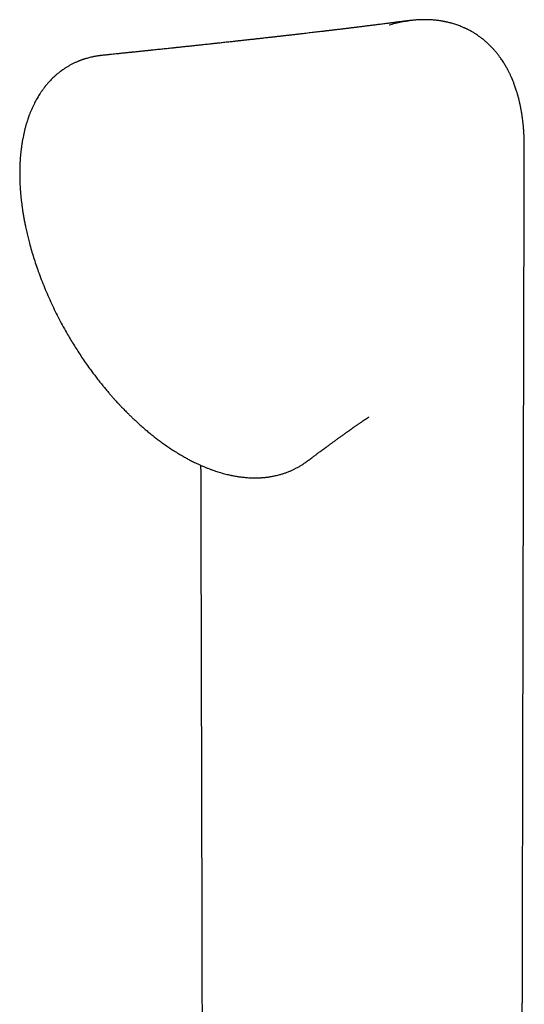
# Model space of a CAD drawing. Header units: millimetres. Extents: x 8 to 869, y 12 to 873.
# Tile 9 of 24: x 505 to 544, y 334 to 410. Entities that reach past the tile are written whole.
import ezdxf

# ---------------------------------------------------------------- set-up
doc = ezdxf.new("R2010")
doc.units = ezdxf.units.MM

msp = doc.modelspace()

# ---------------------------------------------------------------- linework, layer by layer
at = {"color": 7, "linetype": 'Continuous', "lineweight": 30}
for p, q in [((511.663, 407.11), (511.667, 407.11)), ((544.37, 399.997), (544.37, 400.08)), ((532.314, 379.073), (532.321, 379.078)), ((527.52, 375.632), (527.514, 375.627))]:
    msp.add_line(p, q, dxfattribs=at)
for points, knots in [([(540.316, 408.94), (540.305, 408.946), (540.254, 408.976), (540.167, 409.024), (540.059, 409.081), (539.965, 409.128), (539.887, 409.167), (539.824, 409.197), (539.762, 409.226), (539.686, 409.26), (539.579, 409.306), (539.446, 409.361), (539.295, 409.419), (539.137, 409.476), (538.976, 409.529), (538.826, 409.575), (538.689, 409.613), (538.568, 409.645), (538.454, 409.673), (538.359, 409.694), (538.284, 409.71), (538.221, 409.723), (538.155, 409.736), (538.068, 409.753), (537.956, 409.772), (537.821, 409.793), (537.678, 409.812), (537.534, 409.829), (537.393, 409.843), (537.245, 409.855), (537.094, 409.865), (536.946, 409.871), (536.817, 409.875), (536.715, 409.876), (536.634, 409.876), (536.56, 409.876), (536.474, 409.874), (536.371, 409.872), (536.252, 409.867), (536.128, 409.861), (536.008, 409.853), (535.898, 409.844), (535.793, 409.835), (535.695, 409.826), (535.605, 409.817), (535.523, 409.807), (535.448, 409.799), (535.402, 409.793), (535.38, 409.79)], [0, 0, 0, 0, 0.007462, 0.035176, 0.059426, 0.080213, 0.097539, 0.111402, 0.121803, 0.138221, 0.160821, 0.191032, 0.223473, 0.256653, 0.290521, 0.324051, 0.349393, 0.374322, 0.398099, 0.418429, 0.431863, 0.443358, 0.456298, 0.471636, 0.494898, 0.522124, 0.55058, 0.578711, 0.606523, 0.634023, 0.666039, 0.696158, 0.721943, 0.743314, 0.756552, 0.770499, 0.787734, 0.808286, 0.832189, 0.859483, 0.882186, 0.904491, 0.924863, 0.94334, 0.959981, 0.974875, 0.988153, 1, 1, 1, 1]), ([(535.573, 409.819), (535.521, 409.812), (535.422, 409.799), (535.281, 409.781), (535.157, 409.764), (535.048, 409.75), (534.956, 409.738), (534.847, 409.724), (534.719, 409.708), (534.576, 409.689), (534.452, 409.673), (534.353, 409.66), (534.27, 409.65), (534.192, 409.64), (534.104, 409.628), (533.996, 409.615), (533.868, 409.598), (533.719, 409.579), (533.558, 409.559), (533.387, 409.537), (533.21, 409.515), (533.036, 409.493), (532.87, 409.472), (532.714, 409.452), (532.566, 409.434), (532.42, 409.415), (532.272, 409.397), (532.133, 409.38), (532.003, 409.363), (531.883, 409.349), (531.763, 409.334), (531.647, 409.319), (531.538, 409.306), (531.436, 409.293), (531.341, 409.282), (531.242, 409.27), (531.134, 409.256), (531.016, 409.242), (530.895, 409.227), (530.777, 409.213), (530.659, 409.199), (530.538, 409.184), (530.41, 409.168), (530.276, 409.152), (530.143, 409.136), (530.013, 409.12), (529.889, 409.105), (529.773, 409.091), (529.668, 409.079), (529.576, 409.068), (529.489, 409.057), (529.398, 409.046), (529.3, 409.035), (529.194, 409.022), (529.079, 409.008), (528.957, 408.994), (528.838, 408.98), (528.684, 408.962), (528.492, 408.939), (528.265, 408.912), (528.036, 408.885), (527.806, 408.858), (527.571, 408.831), (527.338, 408.804), (527.144, 408.781), (526.99, 408.763), (526.872, 408.75), (526.753, 408.736), (526.626, 408.721), (526.487, 408.705), (526.339, 408.688), (526.19, 408.671), (526.047, 408.655), (525.917, 408.64), (525.798, 408.626), (525.686, 408.613), (525.577, 408.601), (525.473, 408.589), (525.373, 408.578), (525.271, 408.566), (525.16, 408.554), (525.046, 408.541), (524.934, 408.528), (524.832, 408.517), (524.726, 408.505), (524.605, 408.491), (524.46, 408.475), (524.304, 408.457), (524.143, 408.439), (523.985, 408.421), (523.833, 408.404), (523.693, 408.389), (523.564, 408.374), (523.437, 408.36), (523.302, 408.345), (523.155, 408.329), (523.001, 408.312), (522.845, 408.295), (522.691, 408.278), (522.545, 408.262), (522.405, 408.246), (522.273, 408.232), (522.149, 408.218), (522.034, 408.205), (521.919, 408.193), (521.797, 408.179), (521.646, 408.163), (521.468, 408.143), (521.266, 408.121), (521.065, 408.1), (520.876, 408.079), (520.712, 408.061), (520.574, 408.046), (520.449, 408.033), (520.318, 408.019), (520.175, 408.003), (520.008, 407.985), (519.821, 407.965), (519.619, 407.943), (519.424, 407.922), (519.243, 407.903), (519.087, 407.886), (518.95, 407.872), (518.82, 407.858), (518.679, 407.843), (518.528, 407.827), (518.372, 407.81), (518.219, 407.794), (518.068, 407.778), (517.917, 407.762), (517.767, 407.746), (517.633, 407.732), (517.519, 407.72), (517.42, 407.709), (517.318, 407.698), (517.209, 407.687), (517.059, 407.671), (516.874, 407.652), (516.664, 407.629), (516.465, 407.608), (516.265, 407.588), (516.056, 407.566), (515.843, 407.543), (515.645, 407.523), (515.483, 407.506), (515.347, 407.492), (515.227, 407.479), (515.101, 407.466), (514.974, 407.453), (514.848, 407.439), (514.712, 407.425), (514.565, 407.41), (514.411, 407.394), (514.263, 407.379), (514.141, 407.366), (514.043, 407.356), (513.967, 407.348), (513.893, 407.34), (513.819, 407.333), (513.744, 407.325), (513.662, 407.316), (513.569, 407.307), (513.46, 407.295), (513.336, 407.283), (513.202, 407.269), (513.069, 407.255), (512.947, 407.242), (512.84, 407.231), (512.695, 407.216), (512.507, 407.197), (512.33, 407.179), (512.208, 407.166), (512.133, 407.158), (512.041, 407.149), (511.931, 407.138), (511.804, 407.125), (511.714, 407.115), (511.667, 407.111)], [0, 0, 0, 0, 0.006755, 0.012813, 0.018172, 0.022832, 0.026794, 0.030058, 0.037032, 0.043205, 0.048554, 0.053022, 0.055986, 0.059263, 0.063062, 0.067383, 0.073195, 0.079585, 0.086513, 0.09397, 0.101598, 0.10919, 0.116379, 0.123018, 0.129199, 0.135411, 0.141727, 0.148159, 0.1533, 0.158453, 0.163548, 0.168586, 0.173361, 0.177594, 0.18159, 0.185576, 0.190223, 0.195465, 0.200657, 0.205637, 0.21063, 0.215671, 0.221176, 0.227026, 0.232728, 0.238227, 0.243525, 0.248565, 0.253037, 0.256894, 0.260356, 0.264177, 0.268421, 0.272828, 0.2777, 0.283044, 0.288421, 0.292826, 0.302633, 0.312784, 0.321748, 0.331802, 0.341893, 0.351674, 0.36124, 0.366482, 0.371231, 0.376184, 0.381518, 0.387402, 0.393738, 0.400192, 0.406235, 0.411877, 0.416582, 0.42132, 0.426018, 0.430355, 0.434334, 0.438647, 0.443245, 0.448291, 0.45305, 0.457318, 0.461148, 0.466414, 0.472541, 0.479383, 0.486088, 0.492815, 0.499234, 0.505115, 0.510393, 0.515431, 0.5211, 0.527272, 0.533805, 0.540457, 0.546838, 0.553088, 0.558755, 0.564404, 0.569583, 0.574217, 0.578802, 0.583901, 0.589413, 0.597617, 0.606155, 0.614696, 0.622621, 0.629815, 0.635001, 0.639908, 0.64531, 0.651275, 0.657607, 0.666068, 0.674582, 0.682743, 0.690258, 0.697082, 0.701995, 0.707279, 0.71316, 0.719427, 0.726008, 0.732407, 0.738497, 0.744657, 0.750995, 0.75702, 0.76125, 0.765112, 0.769226, 0.773729, 0.778517, 0.787709, 0.796575, 0.804523, 0.812214, 0.821169, 0.830189, 0.838385, 0.845518, 0.850043, 0.855051, 0.860316, 0.865491, 0.870576, 0.875764, 0.882157, 0.888557, 0.894623, 0.90027, 0.903547, 0.906588, 0.909581, 0.912587, 0.915605, 0.918774, 0.922542, 0.926946, 0.932172, 0.937683, 0.943296, 0.948318, 0.952649, 0.95629, 0.966007, 0.975498, 0.977843, 0.980876, 0.984628, 0.989098, 0.994286, 1, 1, 1, 1]), ([(533.896, 409.474), (534.057, 409.519), (534.377, 409.607), (534.855, 409.707), (535.188, 409.768), (535.363, 409.787), (535.381, 409.789)], [0, 0, 0, 0, 0.32705, 0.647955, 0.963022, 1, 1, 1, 1]), ([(544.371, 400.08), (544.371, 400.109), (544.371, 400.184), (544.37, 400.296), (544.368, 400.411), (544.366, 400.509), (544.363, 400.599), (544.36, 400.703), (544.355, 400.82), (544.35, 400.946), (544.344, 401.057), (544.338, 401.158), (544.331, 401.253), (544.324, 401.353), (544.316, 401.464), (544.305, 401.593), (544.288, 401.771), (544.266, 401.976), (544.241, 402.182), (544.218, 402.35), (544.197, 402.494), (544.174, 402.642), (544.147, 402.803), (544.12, 402.951), (544.095, 403.081), (544.072, 403.192), (544.048, 403.309), (544.022, 403.427), (543.997, 403.536), (543.974, 403.629), (543.954, 403.709), (543.936, 403.78), (543.917, 403.852), (543.897, 403.927), (543.875, 404.007), (543.851, 404.092), (543.824, 404.185), (543.791, 404.292), (543.75, 404.423), (543.702, 404.57), (543.649, 404.72), (543.599, 404.859), (543.55, 404.986), (543.509, 405.091), (543.475, 405.175), (543.447, 405.241), (543.42, 405.305), (543.393, 405.368), (543.363, 405.435), (543.329, 405.51), (543.289, 405.597), (543.244, 405.693), (543.195, 405.793), (543.145, 405.889), (543.1, 405.977), (543.057, 406.058), (543.017, 406.13), (542.979, 406.198), (542.942, 406.262), (542.894, 406.345), (542.83, 406.452), (542.745, 406.587), (542.651, 406.73), (542.543, 406.888), (542.422, 407.055), (542.281, 407.238), (542.135, 407.415), (541.987, 407.585), (541.846, 407.736), (541.704, 407.881), (541.555, 408.025), (541.387, 408.177), (541.212, 408.324), (541.027, 408.47), (540.847, 408.602), (540.695, 408.705), (540.584, 408.778), (540.505, 408.828), (540.422, 408.878), (540.363, 408.914), (540.328, 408.933), (540.325, 408.935)], [0, 0, 0, 0, 0.00795, 0.020472, 0.031085, 0.03992, 0.048245, 0.056429, 0.069016, 0.080824, 0.091422, 0.100285, 0.109223, 0.118244, 0.128464, 0.140742, 0.154939, 0.178958, 0.199294, 0.213898, 0.227319, 0.241075, 0.256739, 0.274013, 0.284248, 0.295071, 0.306633, 0.318788, 0.329806, 0.339029, 0.346694, 0.353649, 0.360414, 0.36823, 0.376264, 0.384768, 0.393861, 0.404639, 0.417344, 0.434223, 0.449883, 0.46426, 0.477722, 0.490157, 0.497588, 0.504523, 0.511344, 0.518112, 0.524936, 0.533265, 0.542502, 0.553329, 0.564893, 0.57576, 0.585769, 0.594496, 0.603107, 0.610493, 0.617852, 0.625221, 0.639329, 0.655487, 0.673207, 0.690937, 0.713237, 0.735789, 0.760666, 0.782887, 0.804306, 0.823191, 0.844654, 0.867107, 0.892132, 0.91393, 0.938908, 0.959703, 0.969599, 0.979019, 0.988123, 0.998881, 1, 1, 1, 1]), ([(511.67, 407.111), (511.658, 407.11), (511.631, 407.107), (511.587, 407.102), (511.529, 407.095), (511.459, 407.085), (511.374, 407.074), (511.278, 407.059), (511.176, 407.042), (511.072, 407.024), (510.971, 407.004), (510.846, 406.977), (510.701, 406.944), (510.539, 406.901), (510.411, 406.864), (510.317, 406.835), (510.256, 406.816), (510.205, 406.799), (510.163, 406.785), (510.13, 406.774), (510.097, 406.762), (510.054, 406.747), (509.993, 406.725), (509.923, 406.698), (509.844, 406.667), (509.758, 406.632), (509.664, 406.591), (509.564, 406.546), (509.463, 406.499), (509.36, 406.448), (509.257, 406.395), (509.157, 406.34), (509.06, 406.285), (508.966, 406.23), (508.871, 406.172), (508.779, 406.113), (508.693, 406.055), (508.618, 406.004), (508.562, 405.965), (508.523, 405.936), (508.495, 405.916), (508.465, 405.894), (508.429, 405.867), (508.385, 405.833), (508.328, 405.789), (508.262, 405.736), (508.191, 405.678), (508.121, 405.619), (508.025, 405.535), (507.907, 405.428), (507.772, 405.297), (507.655, 405.177), (507.554, 405.069), (507.469, 404.974), (507.394, 404.887), (507.33, 404.811), (507.276, 404.745), (507.233, 404.691), (507.194, 404.642), (507.153, 404.589), (507.105, 404.524), (507.05, 404.451), (506.994, 404.371), (506.937, 404.289), (506.879, 404.204), (506.81, 404.1), (506.73, 403.972), (506.638, 403.818), (506.544, 403.653), (506.464, 403.505), (506.4, 403.379), (506.349, 403.278), (506.299, 403.173), (506.248, 403.064), (506.198, 402.952), (506.15, 402.84), (506.104, 402.73), (506.063, 402.628), (506.028, 402.536), (505.999, 402.459), (505.976, 402.396), (505.959, 402.35), (505.946, 402.315), (505.935, 402.282), (505.921, 402.242), (505.903, 402.191), (505.883, 402.13), (505.859, 402.059), (505.834, 401.978), (505.807, 401.892), (505.779, 401.801), (505.753, 401.71), (505.712, 401.565), (505.66, 401.368), (505.6, 401.12), (505.548, 400.88), (505.5, 400.638), (505.455, 400.384), (505.412, 400.107), (505.376, 399.837), (505.347, 399.576), (505.323, 399.331), (505.303, 399.073), (505.286, 398.804), (505.275, 398.534), (505.268, 398.27), (505.265, 398.012), (505.267, 397.76), (505.271, 397.516), (505.279, 397.29), (505.288, 397.08), (505.298, 396.897), (505.308, 396.739), (505.318, 396.605), (505.328, 396.478), (505.339, 396.352), (505.351, 396.22), (505.367, 396.054), (505.389, 395.848), (505.419, 395.601), (505.454, 395.338), (505.494, 395.062), (505.54, 394.771), (505.593, 394.464), (505.653, 394.144), (505.725, 393.786), (505.811, 393.396), (505.911, 392.974), (506.03, 392.508), (506.171, 391.999), (506.337, 391.447), (506.515, 390.899), (506.714, 390.328), (506.936, 389.731), (507.185, 389.109), (507.449, 388.489), (507.727, 387.873), (508.019, 387.264), (508.325, 386.661), (508.644, 386.064), (508.948, 385.523), (509.234, 385.037), (509.501, 384.601), (509.778, 384.164), (510.069, 383.722), (510.372, 383.278), (510.653, 382.882), (510.908, 382.534), (511.133, 382.234), (511.364, 381.936), (511.595, 381.643), (511.821, 381.366), (512.034, 381.11), (512.231, 380.878), (512.413, 380.669), (512.579, 380.482), (512.729, 380.316), (512.844, 380.191), (512.931, 380.097), (513, 380.023), (513.08, 379.938), (513.172, 379.841), (513.278, 379.732), (513.396, 379.61), (513.528, 379.476), (513.679, 379.325), (513.852, 379.155), (514.048, 378.967), (514.26, 378.768), (514.489, 378.558), (514.735, 378.338), (514.999, 378.11), (515.28, 377.874), (515.568, 377.641), (515.861, 377.411), (516.16, 377.187), (516.473, 376.96), (516.801, 376.732), (517.144, 376.505), (517.503, 376.278), (517.747, 376.135), (517.872, 376.061)], [0, 0, 0, 0, 0.001011, 0.002391, 0.004143, 0.006572, 0.009481, 0.012871, 0.016652, 0.020398, 0.024056, 0.027624, 0.033931, 0.039927, 0.045609, 0.048253, 0.050551, 0.052496, 0.054089, 0.055328, 0.056246, 0.057955, 0.060247, 0.063123, 0.066034, 0.069368, 0.073122, 0.077085, 0.081119, 0.085222, 0.089397, 0.093643, 0.097517, 0.101449, 0.105439, 0.109488, 0.11331, 0.116561, 0.11924, 0.120638, 0.121808, 0.123003, 0.124599, 0.126602, 0.129011, 0.132327, 0.135679, 0.138938, 0.142106, 0.149275, 0.155911, 0.162008, 0.16699, 0.171479, 0.175452, 0.178909, 0.181849, 0.184274, 0.186072, 0.188373, 0.19118, 0.194418, 0.197758, 0.201164, 0.204635, 0.208172, 0.213863, 0.219819, 0.226129, 0.232787, 0.236373, 0.24005, 0.243817, 0.247672, 0.251614, 0.255621, 0.259331, 0.262927, 0.266016, 0.2686, 0.270679, 0.272254, 0.273183, 0.274152, 0.275468, 0.27713, 0.279139, 0.281495, 0.284033, 0.286873, 0.289787, 0.292656, 0.295479, 0.303409, 0.310961, 0.318138, 0.325038, 0.332385, 0.340331, 0.348876, 0.355329, 0.362082, 0.369125, 0.376443, 0.3838, 0.390765, 0.397331, 0.404098, 0.410392, 0.416216, 0.421571, 0.42646, 0.430178, 0.433573, 0.436675, 0.439827, 0.443132, 0.446591, 0.452339, 0.458469, 0.464985, 0.471692, 0.47877, 0.486219, 0.494007, 0.501832, 0.511978, 0.522004, 0.531927, 0.545069, 0.558057, 0.570907, 0.583726, 0.598346, 0.61303, 0.627728, 0.642374, 0.656961, 0.671512, 0.686049, 0.700591, 0.711465, 0.722376, 0.733498, 0.744885, 0.756511, 0.768344, 0.776413, 0.784566, 0.79281, 0.801126, 0.809044, 0.816379, 0.823134, 0.829276, 0.834845, 0.839842, 0.844266, 0.846269, 0.848475, 0.85109, 0.854115, 0.857553, 0.861403, 0.865667, 0.870342, 0.876065, 0.882296, 0.889029, 0.896257, 0.903981, 0.9122, 0.920915, 0.930131, 0.938838, 0.947956, 0.957492, 0.967453, 0.977849, 0.988693, 1, 1, 1, 1]), ([(544.16, 302.735), (544.16, 302.857), (544.16, 303.098), (544.161, 303.45), (544.161, 303.783), (544.162, 304.096), (544.163, 304.388), (544.163, 304.663), (544.164, 304.92), (544.164, 305.159), (544.164, 305.378), (544.165, 305.576), (544.165, 305.755), (544.165, 305.913), (544.166, 306.051), (544.166, 306.171), (544.166, 306.282), (544.166, 306.392), (544.166, 306.506), (544.167, 306.626), (544.167, 306.751), (544.167, 306.921), (544.168, 307.139), (544.168, 307.409), (544.169, 307.695), (544.169, 307.995), (544.17, 308.31), (544.17, 308.639), (544.171, 308.976), (544.172, 309.317), (544.172, 309.658), (544.174, 310.518), (544.176, 311.354), (544.177, 312.167), (544.178, 312.439), (544.178, 312.711), (544.179, 312.978), (544.179, 313.232), (544.18, 313.467), (544.18, 313.684), (544.18, 313.884), (544.181, 314.061), (544.181, 314.217), (544.181, 314.352), (544.181, 314.473), (544.182, 314.581), (544.182, 314.681), (544.182, 314.783), (544.182, 314.895), (544.182, 315.03), (544.183, 315.188), (544.183, 315.371), (544.184, 315.573), (544.184, 315.796), (544.184, 316.037), (544.185, 316.298), (544.186, 316.732), (544.187, 317.326), (544.188, 318.058), (544.19, 318.762), (544.191, 319.437), (544.192, 320.093), (544.193, 320.73), (544.195, 321.348), (544.196, 321.938), (544.197, 322.499), (544.198, 323.034), (544.199, 323.558), (544.2, 324.072), (544.201, 324.517), (544.202, 324.899), (544.202, 325.221), (544.203, 325.548), (544.204, 325.881), (544.204, 326.219), (544.205, 326.567), (544.206, 326.929), (544.207, 327.331), (544.207, 327.775), (544.208, 328.264), (544.209, 328.682), (544.21, 329.021), (544.21, 329.276), (544.211, 329.533), (544.211, 329.785), (544.212, 330.035), (544.212, 330.279), (544.213, 330.514), (544.213, 330.726), (544.214, 330.918), (544.214, 331.077), (544.214, 331.208), (544.215, 331.312), (544.215, 331.405), (544.215, 331.493), (544.215, 331.601), (544.215, 331.74), (544.216, 331.914), (544.216, 332.109), (544.217, 332.325), (544.217, 332.563), (544.218, 332.822), (544.218, 333.1), (544.219, 333.392), (544.219, 333.693), (544.22, 333.999), (544.221, 334.309), (544.221, 334.686), (544.222, 335.131), (544.223, 335.646), (544.224, 336.09), (544.225, 336.462), (544.226, 336.757), (544.226, 337.055), (544.227, 337.352), (544.228, 337.638), (544.228, 337.907), (544.229, 338.165), (544.229, 338.409), (544.23, 338.638), (544.23, 338.844), (544.23, 339.027), (544.231, 339.168), (544.231, 339.275), (544.231, 339.361), (544.231, 339.458), (544.232, 339.567), (544.232, 339.704), (544.232, 339.872), (544.233, 340.074), (544.233, 340.279), (544.233, 340.482), (544.234, 340.68), (544.234, 340.885), (544.235, 341.091), (544.235, 341.292), (544.236, 341.49), (544.236, 341.763), (544.237, 342.105), (544.238, 342.511), (544.239, 342.897), (544.239, 343.263), (544.24, 343.607), (544.241, 343.93), (544.241, 344.232), (544.242, 344.518), (544.243, 344.793), (544.243, 345.056), (544.244, 345.309), (544.244, 345.548), (544.245, 345.775), (544.245, 345.988), (544.246, 346.193), (544.246, 346.398), (544.246, 346.617), (544.247, 346.858), (544.248, 347.123), (544.248, 347.389), (544.249, 347.652), (544.249, 347.907), (544.25, 348.168), (544.251, 348.664), (544.252, 349.4), (544.254, 350.222), (544.256, 350.897), (544.257, 351.413), (544.258, 351.917), (544.259, 352.404), (544.26, 352.871), (544.261, 353.32), (544.262, 353.752), (544.263, 354.174), (544.264, 354.591), (544.265, 355.005), (544.266, 355.419), (544.267, 355.839), (544.267, 356.272), (544.268, 356.722), (544.27, 357.188), (544.271, 357.718), (544.272, 358.314), (544.274, 358.975), (544.275, 359.512), (544.276, 359.915), (544.276, 360.175), (544.277, 360.42), (544.277, 360.649), (544.278, 360.861), (544.278, 361.049), (544.279, 361.212), (544.279, 361.354), (544.279, 361.487), (544.279, 361.617), (544.28, 361.752), (544.28, 361.898), (544.28, 362.075), (544.281, 362.287), (544.282, 362.537), (544.282, 362.805), (544.283, 363.085), (544.283, 363.376), (544.284, 363.676), (544.285, 363.989), (544.286, 364.311), (544.286, 364.634), (544.287, 364.956), (544.288, 365.46), (544.29, 366.143), (544.291, 366.86), (544.293, 367.428), (544.294, 367.849), (544.295, 368.266), (544.295, 368.625), (544.296, 368.921), (544.297, 369.151), (544.297, 369.365), (544.298, 369.562), (544.298, 369.732), (544.298, 369.878), (544.299, 370.001), (544.299, 370.113), (544.299, 370.215), (544.299, 370.308), (544.3, 370.396), (544.3, 370.487), (544.3, 370.6), (544.3, 370.74), (544.301, 370.909), (544.301, 371.098), (544.302, 371.309), (544.302, 371.541), (544.303, 371.794), (544.303, 372.067), (544.304, 372.354), (544.305, 372.646), (544.306, 372.961), (544.306, 373.297), (544.307, 373.651), (544.308, 374.038), (544.309, 374.453), (544.31, 374.892), (544.311, 375.31), (544.312, 375.71), (544.313, 376.138), (544.314, 376.596), (544.315, 377.083), (544.316, 377.548), (544.317, 377.997), (544.318, 378.434), (544.32, 378.879), (544.321, 379.334), (544.322, 379.803), (544.323, 380.29), (544.324, 380.795), (544.325, 381.318), (544.327, 381.855), (544.328, 382.398), (544.329, 382.938), (544.331, 383.528), (544.332, 384.166), (544.334, 384.714), (544.335, 385.113), (544.335, 385.362), (544.336, 385.597), (544.336, 385.832), (544.337, 386.063), (544.337, 386.29), (544.338, 386.496), (544.338, 386.692), (544.339, 386.889), (544.339, 387.112), (544.34, 387.361), (544.341, 387.64), (544.341, 387.935), (544.342, 388.235), (544.343, 388.539), (544.344, 388.848), (544.345, 389.176), (544.345, 389.523), (544.346, 389.89), (544.347, 390.277), (544.348, 390.683), (544.349, 391.03), (544.35, 391.313), (544.35, 391.526), (544.351, 391.744), (544.351, 391.966), (544.352, 392.186), (544.353, 392.408), (544.353, 392.622), (544.354, 392.824), (544.354, 393.002), (544.354, 393.142), (544.355, 393.248), (544.355, 393.325), (544.355, 393.392), (544.355, 393.448), (544.355, 393.502), (544.355, 393.567), (544.356, 393.649), (544.356, 393.751), (544.356, 393.87), (544.357, 394.014), (544.357, 394.185), (544.358, 394.386), (544.358, 394.61), (544.359, 394.856), (544.359, 395.123), (544.36, 395.41), (544.361, 395.718), (544.362, 396.048), (544.363, 396.402), (544.364, 396.78), (544.365, 397.183), (544.366, 397.609), (544.367, 398.057), (544.368, 398.525), (544.369, 399.012), (544.37, 399.504), (544.371, 399.835), (544.372, 399.997)], [0, 0, 0, 0, 0.0037665, 0.0074411, 0.0108493, 0.0140585, 0.0170687, 0.0198799, 0.0225433, 0.0249993, 0.0272481, 0.0292896, 0.0311237, 0.0327506, 0.03417, 0.0353821, 0.0364604, 0.0375848, 0.0387635, 0.0399964, 0.0412835, 0.0426249, 0.045225, 0.0480075, 0.0509724, 0.0540357, 0.057272, 0.0606814, 0.0641775, 0.067681, 0.0711921, 0.0747105, 0.0941956, 0.0969915, 0.099792, 0.1025971, 0.1053841, 0.1080132, 0.1104187, 0.1126489, 0.1147038, 0.1165835, 0.1181137, 0.1195042, 0.1207549, 0.1218659, 0.1228381, 0.1238401, 0.1249953, 0.1263038, 0.1279869, 0.1298701, 0.1319536, 0.1342372, 0.136721, 0.1394051, 0.1422698, 0.1501082, 0.1577301, 0.1648741, 0.1718169, 0.1785582, 0.1851047, 0.1914636, 0.1976349, 0.2032817, 0.2087727, 0.2141564, 0.2194384, 0.2246237, 0.2278862, 0.2312009, 0.2345678, 0.2379869, 0.2414582, 0.2450071, 0.2487229, 0.2526138, 0.2574022, 0.2624315, 0.2677018, 0.27027, 0.2728918, 0.2755671, 0.2781984, 0.2806625, 0.2832986, 0.2857113, 0.2879004, 0.289866, 0.291608, 0.2928198, 0.2938936, 0.2948294, 0.2956771, 0.2966088, 0.2981776, 0.2999646, 0.3019697, 0.304193, 0.3066345, 0.3092943, 0.3121722, 0.3152179, 0.318315, 0.3214589, 0.3246497, 0.3278873, 0.3330696, 0.3383675, 0.3437812, 0.3467829, 0.349819, 0.3528896, 0.3559878, 0.3589545, 0.3617232, 0.3642937, 0.3668924, 0.3692513, 0.3713704, 0.3732497, 0.3748892, 0.3757031, 0.3765608, 0.3775519, 0.3786763, 0.379934, 0.3817825, 0.3838598, 0.3861656, 0.3880848, 0.3901379, 0.3922842, 0.3943993, 0.3964746, 0.39851, 0.4005056, 0.4048836, 0.4090567, 0.4130248, 0.416788, 0.4203462, 0.4236413, 0.4267387, 0.4296694, 0.4324724, 0.435201, 0.4377967, 0.4402595, 0.4425893, 0.4447861, 0.44685, 0.4488909, 0.4511259, 0.4536048, 0.4563276, 0.4592943, 0.4617964, 0.4644452, 0.4671497, 0.469872, 0.4797393, 0.4898331, 0.4952207, 0.50057, 0.5057483, 0.5107549, 0.5155898, 0.5201713, 0.5245898, 0.5289153, 0.5331779, 0.5374627, 0.5416822, 0.5459596, 0.5504097, 0.5550325, 0.559828, 0.5647816, 0.5714093, 0.5782053, 0.5851694, 0.587951, 0.5906487, 0.5931743, 0.5955276, 0.5977087, 0.5997175, 0.6013023, 0.6027605, 0.6040921, 0.6053827, 0.606775, 0.6082713, 0.6098715, 0.6122415, 0.6148081, 0.6175712, 0.6205309, 0.6234457, 0.6265289, 0.6297806, 0.6331206, 0.6364436, 0.6397492, 0.6430373, 0.65199, 0.6608109, 0.665172, 0.6695, 0.6737952, 0.6780452, 0.6805705, 0.6829308, 0.6851258, 0.6871556, 0.6890203, 0.6903856, 0.6916463, 0.6928025, 0.6938541, 0.6948012, 0.6956507, 0.6965672, 0.6976206, 0.6991388, 0.7008732, 0.7028239, 0.7049907, 0.7073738, 0.7099732, 0.7127888, 0.7158079, 0.7188282, 0.7217795, 0.7255398, 0.7291818, 0.7327054, 0.737458, 0.7419767, 0.7462613, 0.7503369, 0.7543279, 0.7594516, 0.7644591, 0.7693664, 0.7737907, 0.7782873, 0.7828562, 0.7875081, 0.7923274, 0.7973322, 0.8025225, 0.8078983, 0.8134596, 0.8190844, 0.8246429, 0.8301352, 0.8372837, 0.8443167, 0.8470263, 0.8495943, 0.8520076, 0.8542663, 0.8568267, 0.8591541, 0.8612486, 0.8631753, 0.865198, 0.8673447, 0.8700341, 0.8728958, 0.8759299, 0.8791363, 0.8821449, 0.8853135, 0.8886827, 0.8922533, 0.8960254, 0.8999989, 0.9041739, 0.9085504, 0.9107005, 0.9128962, 0.9151373, 0.917424, 0.9197417, 0.9219235, 0.9242598, 0.9263419, 0.9281695, 0.9297428, 0.9306504, 0.9314449, 0.9321263, 0.9326946, 0.9331939, 0.9337999, 0.9346747, 0.9357233, 0.9369457, 0.9383418, 0.940174, 0.9422389, 0.9445364, 0.9470667, 0.9498296, 0.9527698, 0.9559344, 0.9593236, 0.9629373, 0.9668475, 0.9709906, 0.9753666, 0.9799754, 0.9848173, 0.9897995, 0.9950064, 1, 1, 1, 1]), ([(527.521, 375.631), (527.56, 375.66), (527.644, 375.723), (527.769, 375.816), (527.891, 375.907), (528.002, 375.989), (528.105, 376.066), (528.205, 376.14), (528.306, 376.215), (528.409, 376.291), (528.52, 376.373), (528.64, 376.462), (528.767, 376.556), (528.89, 376.646), (529.004, 376.73), (529.111, 376.809), (529.244, 376.906), (529.399, 377.019), (529.588, 377.157), (529.779, 377.295), (529.979, 377.441), (530.179, 377.584), (530.331, 377.694), (530.436, 377.769), (530.493, 377.81), (530.55, 377.85), (530.61, 377.893), (530.674, 377.939), (530.742, 377.987), (530.804, 378.031), (530.856, 378.068), (530.899, 378.098), (530.937, 378.125), (530.97, 378.148), (531.004, 378.172), (531.045, 378.201), (531.094, 378.235), (531.157, 378.28), (531.23, 378.331), (531.311, 378.388), (531.39, 378.443), (531.469, 378.497), (531.545, 378.55), (531.623, 378.604), (531.69, 378.65), (531.748, 378.689), (531.794, 378.721), (531.839, 378.752), (531.881, 378.781), (531.92, 378.807), (531.959, 378.833), (531.999, 378.86), (532.038, 378.887), (532.072, 378.91), (532.104, 378.931), (532.138, 378.954), (532.175, 378.979), (532.209, 379.002), (532.24, 379.022), (532.268, 379.041), (532.296, 379.059), (532.314, 379.072), (532.322, 379.077)], [0, 0, 0, 0, 0.0218984, 0.0470646, 0.0700175, 0.0907454, 0.1092386, 0.128451, 0.1474297, 0.1667768, 0.1864929, 0.2104465, 0.2348476, 0.258191, 0.2798906, 0.2999462, 0.3197936, 0.3568137, 0.3901485, 0.4298223, 0.4690764, 0.5091513, 0.5494131, 0.5619617, 0.5732714, 0.5844017, 0.5968904, 0.6104182, 0.6247122, 0.6395659, 0.648831, 0.6581516, 0.6665145, 0.6734233, 0.6792327, 0.6882944, 0.6994767, 0.7113688, 0.7294064, 0.7473646, 0.7653649, 0.7825807, 0.8009708, 0.8177619, 0.8370442, 0.8481281, 0.8594858, 0.8709543, 0.8811897, 0.8905865, 0.8998391, 0.9111394, 0.9215091, 0.930059, 0.938336, 0.9472366, 0.9574779, 0.968388, 0.9758807, 0.9837007, 0.9931488, 1, 1, 1, 1]), ([(517.872, 376.061), (517.925, 376.031), (518.026, 375.973), (518.171, 375.893), (518.305, 375.82), (518.44, 375.748), (518.583, 375.674), (518.738, 375.596), (518.903, 375.516), (519.08, 375.432), (519.27, 375.345), (519.474, 375.257), (519.69, 375.167), (519.911, 375.08), (520.128, 374.998), (520.337, 374.925), (520.534, 374.859), (520.736, 374.796), (520.939, 374.736), (521.142, 374.681), (521.329, 374.633), (521.489, 374.596), (521.629, 374.565), (521.759, 374.538), (521.897, 374.512), (522.041, 374.486), (522.188, 374.462), (522.338, 374.441), (522.496, 374.42), (522.663, 374.402), (522.836, 374.386), (523.018, 374.373), (523.204, 374.364), (523.378, 374.36), (523.531, 374.359), (523.658, 374.361), (523.769, 374.364), (523.863, 374.368), (523.943, 374.372), (524.003, 374.376), (524.047, 374.379), (524.079, 374.381), (524.108, 374.383), (524.141, 374.386), (524.183, 374.389), (524.249, 374.395), (524.339, 374.405), (524.454, 374.418), (524.58, 374.435), (524.716, 374.456), (524.861, 374.482), (525.017, 374.512), (525.182, 374.549), (525.377, 374.597), (525.596, 374.66), (525.832, 374.737), (526.058, 374.82), (526.274, 374.909), (526.478, 375.002), (526.647, 375.087), (526.784, 375.16), (526.891, 375.22), (526.995, 375.282), (527.096, 375.343), (527.189, 375.403), (527.274, 375.459), (527.35, 375.51), (527.416, 375.556), (527.471, 375.594), (527.506, 375.62), (527.522, 375.631)], [0, 0, 0, 0, 0.014771, 0.02807, 0.039953, 0.052129, 0.065456, 0.079663, 0.094978, 0.1114, 0.128933, 0.147969, 0.168169, 0.189282, 0.20973, 0.229244, 0.247836, 0.26551, 0.286249, 0.305519, 0.323305, 0.339597, 0.351392, 0.363657, 0.377012, 0.391455, 0.405268, 0.419946, 0.435488, 0.451895, 0.469168, 0.487307, 0.506315, 0.525456, 0.540081, 0.553111, 0.564547, 0.574387, 0.582629, 0.589274, 0.593373, 0.596483, 0.59911, 0.602597, 0.607016, 0.612369, 0.623367, 0.635676, 0.649183, 0.663894, 0.679817, 0.696958, 0.715312, 0.734865, 0.762661, 0.790345, 0.817123, 0.843026, 0.868082, 0.892305, 0.906445, 0.920291, 0.933845, 0.947108, 0.959831, 0.971042, 0.980654, 0.988672, 0.995112, 1, 1, 1, 1]), ([(519.289, 375.338), (519.299, 371.894), (519.327, 361.638), (519.369, 344.675), (519.407, 327.752), (519.432, 315.971), (519.444, 310.258), (519.45, 307.241), (519.454, 305.054), (519.457, 303.508), (519.459, 302.668)], [0, 0, 0, 0, 0.142208, 0.423463, 0.70038, 0.840851, 0.909713, 0.936197, 0.965337, 1, 1, 1, 1])]:
    msp.add_open_spline(points, degree=3, knots=knots, dxfattribs=at)

doc.saveas('drawing.dxf')
